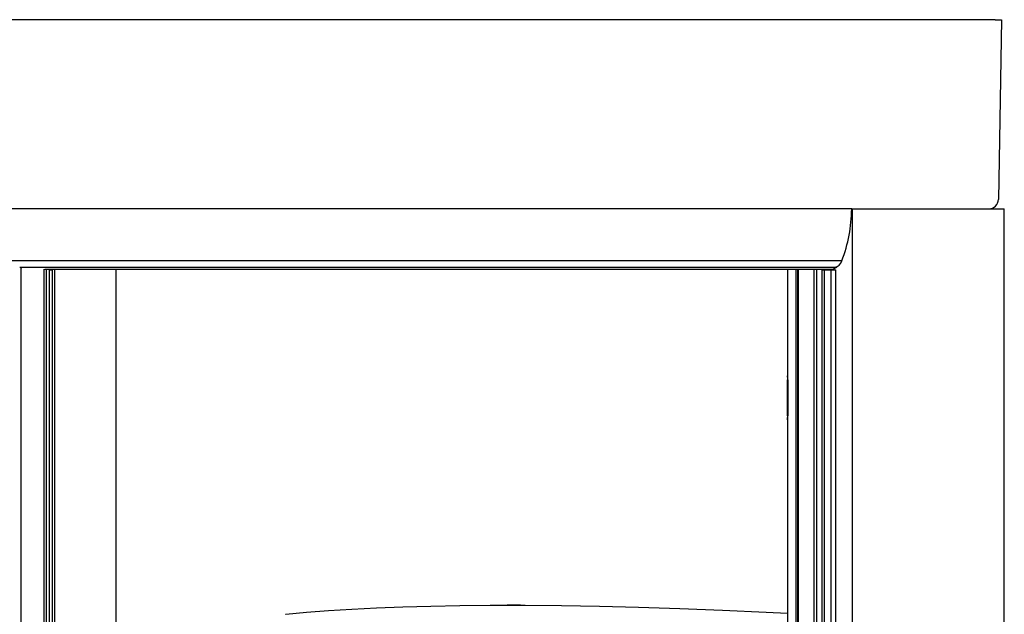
# Model space of a CAD drawing. Header units: millimetres. Extents: x 2848.32 to 2849.28, y 2905.67 to 2907.97.
# Tile 20 of 20: x 2848.65 to 2849.28, y 2907.59 to 2907.97. Entities that reach past the tile are written whole.
import ezdxf

# ---------------------------------------------------------------- set-up
doc = ezdxf.new("R2010")
doc.units = ezdxf.units.MM
doc.layers.add('SANINDUSA', color=3, linetype='Continuous')

msp = doc.modelspace()

# ---------------------------------------------------------------- linework, layer by layer
at = {"layer": 'SANINDUSA', "linetype": 'Continuous'}
for p, q in [((2849.19381, 2907.97144), (2848.32999, 2907.97144)), ((2849.22866, 2907.97144), (2849.19381, 2907.97144)), ((2849.2732, 2907.97144), (2849.22866, 2907.97144)), ((2849.2732, 2907.97144), (2849.2772, 2907.97144)), ((2849.2772, 2907.97144), (2849.27521, 2907.85734)), ((2849.18211, 2907.85144), (2848.41633, 2907.85144)), ((2849.18211, 2907.85144), (2849.18245, 2907.85144)), ((2849.18245, 2907.85144), (2849.18245, 2905.87144)), ((2849.18245, 2907.85144), (2849.18865, 2907.85144)), ((2849.18865, 2907.85144), (2849.22888, 2907.85144)), ((2849.22888, 2907.85144), (2849.26961, 2907.85144)), ((2849.26961, 2907.85144), (2849.27894, 2907.85144)), ((2849.27894, 2905.87144), (2849.27894, 2907.85144)), ((2849.27894, 2905.87144), (2849.27894, 2907.85144)), ((2849.27894, 2907.85144), (2849.27894, 2907.85144)), ((2849.17585, 2907.81835), (2848.34763, 2907.81835)), ((2848.6543, 2907.81444), (2848.6549, 2907.81444)), ((2848.6549, 2907.81429), (2848.6549, 2907.81444)), ((2848.6549, 2907.81444), (2849.17263, 2907.81444)), ((2848.6549, 2907.81429), (2849.17263, 2907.81429)), ((2848.65556, 2907.81373), (2848.6549, 2907.81429)), ((2848.655, 2907.8142), (2848.655, 2905.90873)), ((2849.17014, 2907.81308), (2849.17263, 2907.81429)), ((2849.17263, 2907.81429), (2849.17263, 2907.81444)), ((2848.66965, 2907.81315), (2848.66965, 2905.90972)), ((2848.67017, 2907.81308), (2849.17014, 2907.81308)), ((2848.67102, 2907.81308), (2848.67102, 2905.9098)), ((2848.67315, 2905.9098), (2848.67315, 2907.81308)), ((2848.67372, 2907.81244), (2848.67315, 2907.81244)), ((2848.67507, 2907.81244), (2848.67372, 2907.81244)), ((2848.67507, 2905.9098), (2848.67507, 2907.81244)), ((2848.67662, 2905.9098), (2848.67662, 2907.81308)), ((2848.71554, 2905.9098), (2848.71554, 2907.81308)), ((2849.14145, 2907.81308), (2849.14145, 2906.96603)), ((2849.14679, 2905.9098), (2849.14679, 2907.81308)), ((2849.14771, 2907.81308), (2849.14771, 2905.9098)), ((2849.14827, 2905.9098), (2849.14827, 2907.81308)), ((2849.15814, 2907.81308), (2849.15814, 2905.9098)), ((2849.15978, 2907.81308), (2849.15978, 2905.9098)), ((2849.16345, 2905.9098), (2849.16345, 2907.81258)), ((2849.16345, 2907.81258), (2849.16478, 2907.81258)), ((2849.16478, 2907.81258), (2849.1651, 2907.81258)), ((2849.16478, 2905.9098), (2849.16478, 2907.81258)), ((2849.16489, 2907.81258), (2849.16489, 2907.81308)), ((2849.1651, 2907.81258), (2849.16902, 2907.81258)), ((2849.1656, 2907.81308), (2849.1656, 2907.81258)), ((2849.16635, 2907.81308), (2849.16635, 2907.81258)), ((2849.16902, 2907.81258), (2849.16912, 2907.81258)), ((2849.16912, 2907.81258), (2849.17197, 2907.81258)), ((2849.16912, 2905.90981), (2849.16912, 2907.81258)), ((2849.17075, 2907.81338), (2849.17075, 2907.81258)), ((2849.17088, 2907.81344), (2849.17088, 2907.81258)), ((2849.17197, 2907.81258), (2849.17212, 2907.81258)), ((2849.17212, 2905.90948), (2849.17212, 2907.81258)), ((2849.14146, 2907.74544), (2849.14147, 2907.74544)), ((2849.14145, 2907.71994), (2849.14145, 2907.74294)), ((2849.14145, 2907.74294), (2849.1415, 2907.74294)), ((2849.1415, 2907.74294), (2849.1415, 2907.71994)), ((2849.1415, 2907.71994), (2849.14145, 2907.71994)), ((2849.14147, 2907.71744), (2849.14146, 2907.71744)), ((2848.97202, 2907.5998), (2848.96362, 2907.5998)), ((2848.82289, 2907.59403), (2848.82316, 2907.59404))]:
    msp.add_line(p, q, dxfattribs=at)
at = {"layer": 'SANINDUSA', "linetype": 'Continuous', "flags": 128}
for points in [[(2849.1658, 2907.81308), (2849.16583, 2907.81307), (2849.16587, 2907.81307), (2849.16589, 2907.81308)], [(2848.82316, 2907.59404), (2848.8362, 2907.59527), (2848.85013, 2907.59635), (2848.86492, 2907.5973), (2848.88054, 2907.5981), (2848.89735, 2907.59876), (2848.91501, 2907.59927), (2848.93348, 2907.59961), (2848.95271, 2907.59978), (2848.97493, 2907.59978), (2848.99805, 2907.59957), (2849.02203, 2907.59916), (2849.04679, 2907.59855), (2849.07308, 2907.59772), (2849.10015, 2907.59668), (2849.12794, 2907.59546), (2849.14145, 2907.59478)]]:
    msp.add_lwpolyline(points, dxfattribs=at)
at = {"layer": 'SANINDUSA', "linetype": 'Continuous'}
for centre, radius, start, end in [((2849.26921, 2907.85744), 0.006, 270, 359), ((2849.08847, 2907.85202), 0.09363, 338.92704, 359.64769), ((2849.17068, 2907.81976), 0.00536, 276.35936, 344.69302), ((2849.28267, 2907.7435), 0.14122, 179.21211, 180.22645), ((2849.10233, 2907.74369), 0.03918, 358.90976, 2.56639), ((2849.20504, 2907.719), 0.06359, 179.15439, 181.40705), ((2849.07198, 2907.71959), 0.06952, 358.23159, 0.29226)]:
    msp.add_arc(centre, radius, start, end, dxfattribs=at)

doc.saveas('drawing.dxf')
